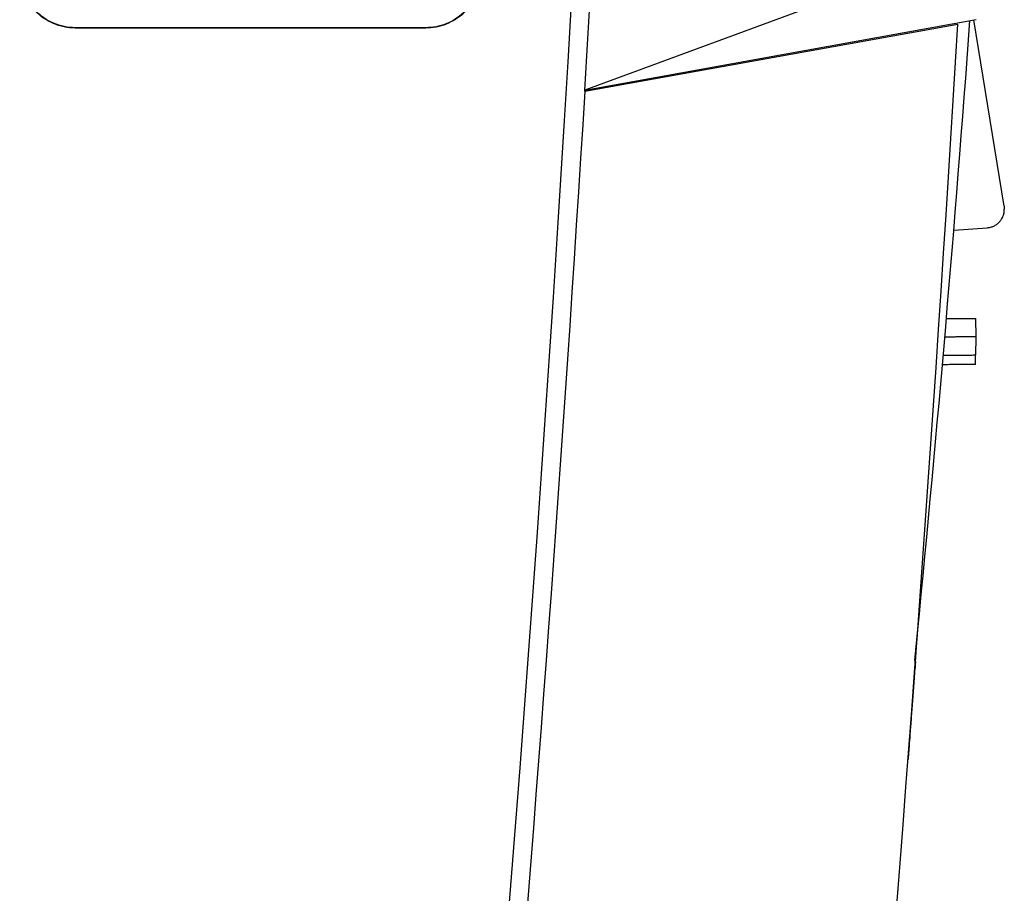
# Model space of a CAD drawing. Header units: millimetres. Extents: x -0.43 to 1.28, y -0.94 to 1.34.
# Tile 24 of 177: x -0.2202 to -0.1667, y 0.048 to 0.0954. Entities that reach past the tile are written whole.
import ezdxf

# ---------------------------------------------------------------- set-up
doc = ezdxf.new("R2010")
doc.units = ezdxf.units.MM

msp = doc.modelspace()

# ---------------------------------------------------------------- linework, layer by layer
at = {"color": 7, "linetype": 'Continuous', "lineweight": 25}
for p, q in [((-0.168022, 0.099506), (-0.189488, 0.091586)), ((-0.189491, 0.091529), (-0.169235, 0.095176)), ((-0.189488, 0.091586), (-0.168246, 0.095428)), ((-0.166724, 0.085284), (-0.168368, 0.095406)), ((-0.217153, 0.094982), (-0.217153, 0.094964)), ((-0.198124, 0.094982), (-0.217153, 0.094982)), ((-0.198124, 0.094964), (-0.217153, 0.094964)), ((-0.198124, 0.094982), (-0.198124, 0.094964)), ((-0.189491, 0.091529), (-0.189488, 0.091586)), ((-0.169454, 0.083984), (-0.167635, 0.08412)), ((-0.168274, 0.079194), (-0.16826, 0.078194)), ((-0.168259, 0.078194), (-0.168271, 0.077194)), ((-0.168277, 0.076694), (-0.168271, 0.077194)), ((-0.171539, 0.060549), (-0.171423, 0.062122)), ((-0.171539, 0.060549), (-0.171579, 0.060549))]:
    msp.add_line(p, q, dxfattribs=at)
for centre, radius, start, end in [((-2.565144, 0.235308), 2.38, 356.537967, 0.836417), ((-2.565144, 0.235308), 2.379, 350.942959, 0.816507), ((-1.464949, 0.189682), 1.2998, 354.368031, 355.838939), ((-1.464949, 0.189682), 1.2998, 354.301887, 354.368031)]:
    msp.add_arc(centre, radius, start, end, dxfattribs=at)
for points, knots in [([(-0.217153, 0.094964), (-0.217561, 0.094964), (-0.217968, 0.095048), (-0.218715, 0.095371), (-0.219056, 0.095609), (-0.219615, 0.096202), (-0.219833, 0.096556), (-0.220111, 0.097321), (-0.220172, 0.097733), (-0.220148, 0.098139)], [4.712389, 4.712389, 4.712389, 4.712389, 5.119697, 5.119697, 5.527005, 5.527005, 5.934314, 5.934314, 6.341622, 6.341622, 6.341622, 6.341622]), ([(-0.217153, 0.094982), (-0.217358, 0.094982), (-0.217558, 0.095003), (-0.217953, 0.095084), (-0.218149, 0.095146), (-0.218521, 0.095306), (-0.218697, 0.095404), (-0.219028, 0.095636), (-0.219184, 0.095771), (-0.219599, 0.09621), (-0.219817, 0.096564), (-0.220024, 0.097132), (-0.220074, 0.097331), (-0.220133, 0.097732), (-0.220142, 0.097934), (-0.22013, 0.098138)], [0, 0, 0, 0, 0.125, 0.125, 0.25, 0.25, 0.375, 0.375, 0.5, 0.5, 0.75, 0.75, 0.875, 0.875, 1, 1, 1, 1]), ([(-0.195147, 0.097791), (-0.195158, 0.097602), (-0.195187, 0.097417), (-0.195278, 0.097054), (-0.195341, 0.096875), (-0.195501, 0.096533), (-0.195596, 0.096372), (-0.195815, 0.096068), (-0.19594, 0.095924), (-0.196213, 0.095666), (-0.196361, 0.095552), (-0.196678, 0.095349), (-0.196847, 0.095262), (-0.197369, 0.095055), (-0.197745, 0.094982), (-0.198124, 0.094982)], [0, 0, 0, 0, 0.125, 0.125, 0.25, 0.25, 0.375, 0.375, 0.5, 0.5, 0.625, 0.625, 0.75, 0.75, 1, 1, 1, 1]), ([(-0.195129, 0.09779), (-0.195151, 0.097413), (-0.195246, 0.097039), (-0.195565, 0.096354), (-0.19579, 0.096042), (-0.19634, 0.095523), (-0.196665, 0.095316), (-0.197368, 0.095036), (-0.197746, 0.094964), (-0.198124, 0.094964)], [3.19956, 3.19956, 3.19956, 3.19956, 3.577767, 3.577767, 3.955975, 3.955975, 4.334182, 4.334182, 4.712389, 4.712389, 4.712389, 4.712389]), ([(-0.167635, 0.08412), (-0.167605, 0.084123), (-0.167545, 0.08413), (-0.167456, 0.084149), (-0.16737, 0.084176), (-0.167255, 0.084223), (-0.167116, 0.084305), (-0.16697, 0.084435), (-0.166852, 0.084591), (-0.166769, 0.084762), (-0.166718, 0.084942), (-0.166712, 0.085062), (-0.16671, 0.085123)], [0, 0, 0, 0, 0.060407, 0.120396, 0.180463, 0.241104, 0.370295, 0.500141, 0.6293, 0.759164, 0.879401, 1, 1, 1, 1]), ([(-0.169854, 0.079185), (-0.169818, 0.079186), (-0.169745, 0.079186), (-0.169637, 0.079186), (-0.16944, 0.079188), (-0.169163, 0.079189), (-0.168847, 0.079191), (-0.168588, 0.079192), (-0.168425, 0.079193), (-0.168331, 0.079193), (-0.168282, 0.079194), (-0.168277, 0.079194), (-0.168274, 0.079194)], [0, 0, 0, 0, 0.041226, 0.082648, 0.124396, 0.274001, 0.423965, 0.573516, 0.723427, 0.815787, 0.907484, 1, 1, 1, 1]), ([(-0.16826, 0.078194), (-0.168261, 0.078194), (-0.168262, 0.078194), (-0.168277, 0.078194), (-0.1683, 0.078193), (-0.168331, 0.078193), (-0.168371, 0.078193), (-0.168419, 0.078193), (-0.168474, 0.078193), (-0.168536, 0.078192), (-0.168604, 0.078192), (-0.168679, 0.078191), (-0.168759, 0.078191), (-0.168871, 0.07819), (-0.169024, 0.07819), (-0.169226, 0.078189), (-0.169448, 0.078187), (-0.169687, 0.078186), (-0.169855, 0.078185), (-0.16994, 0.078185)], [0, 0, 0, 0, 0.0487298, 0.0970389, 0.1449274, 0.1923955, 0.2394431, 0.2860704, 0.3322775, 0.3780645, 0.4234315, 0.4683785, 0.5129057, 0.5570132, 0.642475, 0.7295039, 0.8181006, 0.9082658, 1, 1, 1, 1]), ([(-0.168272, 0.077194), (-0.168272, 0.077194), (-0.168316, 0.077193), (-0.168487, 0.077192), (-0.168615, 0.077192), (-0.168938, 0.07719), (-0.169131, 0.077189), (-0.169553, 0.077187), (-0.169783, 0.077186), (-0.170026, 0.077184)], [0, 0, 0, 0, 0.25, 0.25, 0.5, 0.5, 0.75, 0.75, 1, 1, 1, 1]), ([(-0.168275, 0.076694), (-0.168275, 0.076694), (-0.168277, 0.076694), (-0.168292, 0.076694), (-0.168315, 0.076693), (-0.168349, 0.076693), (-0.168393, 0.076693), (-0.168446, 0.076693), (-0.168509, 0.076692), (-0.168582, 0.076692), (-0.168665, 0.076692), (-0.168757, 0.076691), (-0.168914, 0.07669), (-0.169153, 0.076689), (-0.16944, 0.076687), (-0.169684, 0.076686), (-0.169875, 0.076685), (-0.170005, 0.076685), (-0.17007, 0.076684)], [0, 0, 0, 0, 0.050302, 0.099497, 0.147822, 0.19553, 0.242884, 0.29015, 0.337598, 0.385494, 0.434098, 0.483657, 0.534405, 0.668224, 0.799686, 0.866377, 0.932917, 1, 1, 1, 1]), ([(-0.171539, 0.060549), (-0.171565, 0.060195), (-0.171591, 0.059848), (-0.171629, 0.059337), (-0.171641, 0.059168), (-0.171666, 0.058834), (-0.171678, 0.058668), (-0.171714, 0.058185), (-0.171737, 0.05788), (-0.17178, 0.057305), (-0.171801, 0.057033), (-0.171838, 0.056545), (-0.171854, 0.056326), (-0.171876, 0.056038), (-0.171883, 0.055948), (-0.171895, 0.055784), (-0.171901, 0.055711), (-0.171916, 0.055513), (-0.171923, 0.055412), (-0.171934, 0.055276), (-0.171936, 0.055242), (-0.171936, 0.055242)], [0, 0, 0, 0, 0.125, 0.125, 0.1875, 0.1875, 0.25, 0.25, 0.375, 0.375, 0.5, 0.5, 0.625, 0.625, 0.6875, 0.6875, 0.75, 0.75, 0.875, 0.875, 1, 1, 1, 1])]:
    msp.add_open_spline(points, degree=3, knots=knots, dxfattribs=at)
for points in [[(-0.199564, -0.16848), (-0.18459, -0.081169), (-0.174477, 0.006745), (-0.169235, 0.095176)], [(-0.189491, 0.091529), (-0.194252, 0.013887), (-0.20279, -0.063269), (-0.215121, -0.140074)], [(-0.166724, 0.085284), (-0.166715, 0.085231), (-0.16671, 0.085177), (-0.16671, 0.085123)]]:
    msp.add_open_spline(points, degree=3, dxfattribs=at)

doc.saveas('drawing.dxf')
